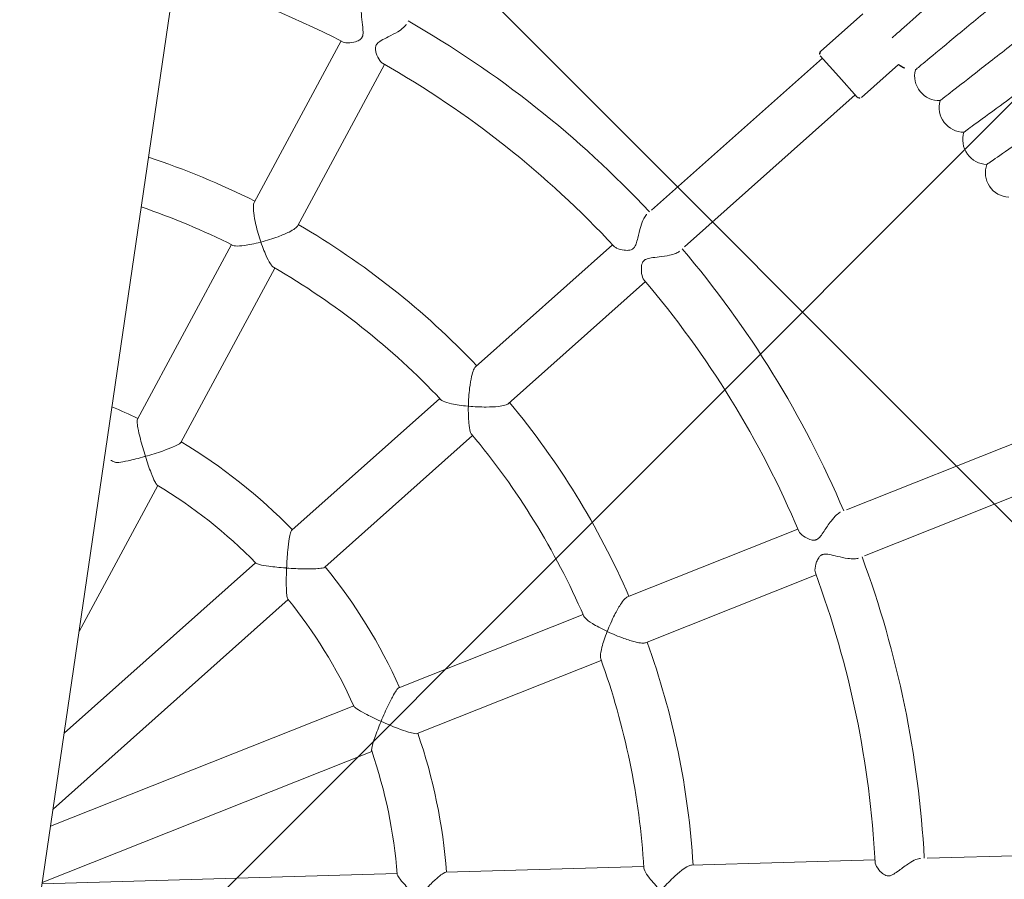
# Model space of a CAD drawing. Header units: metres. Extents: x 5515420 to 5516573, y 5683131 to 5683463.
# Tile 47 of 94: x 5516088.616 to 5516088.936, y 5683297.915 to 5683298.194. Entities that reach past the tile are written whole.
import ezdxf

# ---------------------------------------------------------------- set-up
doc = ezdxf.new("R2010")
doc.units = ezdxf.units.M
doc.layers.get('0').update_dxf_attribs({"linetype": 'CONTINUOUS', "lineweight": 18, "true_color": 0x000000})
doc.layers.add('A-Nawierzchnie', color=41, linetype='CONTINUOUS')
doc.layers.add('A-Plac-Zabaw', color=81, linetype='CONTINUOUS')
doc.layers.get('0').off()

# ---------------------------------------------------------------- blocks, each defined once
blk = doc.blocks.new('Bocianie gniazdo-Junior')
at = {"lineweight": 0}
for p, q in [((4.206441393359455, -149.9743079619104), (4.20644139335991, 150.0256920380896)), ((25.28541018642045, 31.99969737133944), (26.46470011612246, 33.4051203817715)), ((25.37434031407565, 31.79453540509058), (20.60653498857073, 26.11248627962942)), ((25.98717586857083, 31.28030531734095), (25.29773586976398, 31.85881416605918)), ((26.81749907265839, 30.71412215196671), (27.84794859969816, 31.9421640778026)), ((26.67661586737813, 30.70179646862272), (25.98717586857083, 31.28030531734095)), ((21.83220609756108, 25.08402610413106), (26.60001142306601, 30.76607522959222)), ((9.848272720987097, 30.07807686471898), (7.811339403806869, 24.4816485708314)), ((9.314847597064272, 23.9344163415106), (11.3517809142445, 29.53084463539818)), ((19.51848332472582, 24.81579680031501), (15.69030091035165, 20.25354665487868)), ((16.91597201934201, 19.2250864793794), (20.74415443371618, 23.78733662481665)), ((7.282050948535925, 23.02744049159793), (5.084220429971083, 16.98895077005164)), ((6.587728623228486, 16.44171854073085), (8.785559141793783, 22.48020826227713)), ((34.69527786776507, 21.11851236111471), (28.27163112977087, 17.40981818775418)), ((29.07163112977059, 16.02417754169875), (35.49527786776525, 19.73287171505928)), ((14.69556399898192, 19.06806536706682), (10.56499375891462, 14.14544344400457)), ((11.79066486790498, 13.11698326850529), (15.92123510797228, 18.03960519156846)), ((26.80570308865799, 16.5634642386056), (21.64800687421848, 13.58566694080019)), ((22.44800687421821, 12.20002629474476), (27.60570308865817, 15.17782359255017)), ((4.20644139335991, 9.899185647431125), (6.047161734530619, 14.95652322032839)), ((9.549060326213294, 12.93470112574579), (4.206441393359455, 6.567615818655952)), ((20.30780145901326, 12.81189898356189), (14.74269922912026, 9.59888571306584)), ((4.20644139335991, 4.078457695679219), (10.77473143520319, 11.90624095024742)), ((15.54269922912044, 8.213245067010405), (21.10780145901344, 11.42625833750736)), ((13.37393581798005, 8.808629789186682), (4.20644139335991, 3.515774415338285)), ((39.80267917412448, 7.898383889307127), (32.49797762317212, 6.610367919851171)), ((4.206441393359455, 1.668253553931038), (14.17393581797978, 7.422989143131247)), ((30.83098576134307, 6.316432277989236), (24.96587002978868, 5.282254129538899)), ((23.441844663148, 5.013527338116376), (17.11344390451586, 3.897659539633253)), ((15.55694358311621, 3.62320653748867), (4.20644139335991, 1.621806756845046))]:
    blk.add_line(p, q, dxfattribs=at)
for centre, radius, start, end in [((25.36201463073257, 31.93541861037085), 0.1000000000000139, 139.9999999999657, 229.9999999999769), ((28.25018822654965, 32.63368651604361), 0.800000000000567, 239.8146108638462, 282.0644737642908), ((29.21292093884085, 31.76683808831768), 0.7999999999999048, 173.9355262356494, 280.3501880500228), ((-0.2385586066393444, 0.02569203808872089), 31.69999999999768, 71.30969963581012, 81.93937564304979), ((-0.2385586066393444, 0.0256920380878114), 33.29999999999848, 51.37660762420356, 68.62339237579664), ((26.74089462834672, 30.7784009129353), 0.0999999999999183, 229.9999999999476, 319.9999999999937), ((30.14929058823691, 30.87157703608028), 0.8000000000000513, 172.2212405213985, 278.6359023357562), ((31.05845899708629, 29.94870473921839), 0.80000000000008, 170.5069548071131, 276.9216166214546), ((-0.2385586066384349, 0.02569203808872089), 31.69999999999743, 51.30969963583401, 68.69030036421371), ((31.9396123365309, 28.99904729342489), 0.7999999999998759, 168.7926690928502, 275.2073309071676), ((-0.2385586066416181, 0.02569203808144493), 25.80000000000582, 71.77689813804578, 80.07919360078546), ((-0.2385586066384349, 0.0256920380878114), 33.29999999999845, 31.37660762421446, 48.62339237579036), ((-0.2385586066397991, 0.0256920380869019), 25.79999999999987, 51.77689813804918, 68.22310186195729), ((-0.2385586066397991, 0.02569203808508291), 24.20000000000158, 71.76928661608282, 79.41595163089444), ((-0.2385586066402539, 0.02569203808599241), 31.70000000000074, 31.30969963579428, 48.69030036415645), ((-0.2385586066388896, 0.02569203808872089), 24.19999999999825, 51.76928661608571, 68.2307133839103), ((-0.2385586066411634, 0.02569203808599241), 25.8000000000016, 31.77689813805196, 48.22310186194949), ((-0.2385586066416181, 0.02569203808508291), 24.20000000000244, 31.76928661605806, 48.2307133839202), ((-0.2385586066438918, 0.02569203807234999), 17.80000000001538, 72.57595892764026, 75.53910933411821), ((-0.2385586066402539, 0.0256920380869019), 17.80000000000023, 52.57595892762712, 67.42404107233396), ((-0.2385586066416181, 0.02569203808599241), 33.30000000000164, 11.37660762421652, 28.62339237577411), ((-0.2385586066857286, 0.02569203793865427), 16.2000000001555, 72.75681130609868, 74.0747685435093), ((-0.2385586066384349, 0.0256920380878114), 31.69999999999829, 11.30969963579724, 28.69030036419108), ((-0.2385586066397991, 0.0256920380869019), 16.19999999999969, 52.75681130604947, 67.24318869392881), ((-0.2385586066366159, 0.02569203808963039), 17.79999999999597, 32.57595892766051, 47.42404107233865), ((-0.2385586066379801, 0.0256920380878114), 25.79999999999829, 11.7768981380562, 28.22310186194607), ((-0.2385586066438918, 0.02569203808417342), 16.20000000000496, 32.75681130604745, 47.24318869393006), ((-0.2385586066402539, 0.0256920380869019), 24.20000000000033, 11.76928661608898, 28.23071338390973), ((-0.2385586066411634, 0.02569203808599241), 17.80000000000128, 12.57595892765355, 27.42404107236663), ((-0.2385586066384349, 0.0256920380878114), 16.1999999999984, 12.75681130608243, 27.24318869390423)]:
    blk.add_arc(centre, radius, start, end, dxfattribs=at)
for points, knots in [([(30.17629425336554, 35.90778837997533), (29.89863220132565, 35.5802149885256), (29.6248064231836, 35.25716746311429), (29.00313622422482, 34.52374849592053), (28.6731985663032, 34.13450265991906), (28.1097548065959, 33.46977666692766), (27.8819689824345, 33.20104504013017), (27.63283582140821, 32.9071287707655), (27.56564157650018, 32.82785597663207), (27.52055918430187, 32.77466976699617)], [0.4800851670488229, 0.4800851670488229, 0.4800851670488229, 0.4800851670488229, 1.776836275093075, 1.776836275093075, 3.56156140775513, 3.56156140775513, 5.352037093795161, 5.352037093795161, 6.337952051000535, 6.337952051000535, 6.337952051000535, 6.337952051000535]), ([(30.87769950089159, 34.58379770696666), (30.71355910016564, 34.40150132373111), (30.55198515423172, 34.22205527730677), (30.02207402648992, 33.63352934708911), (29.68063956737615, 33.25432796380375), (29.09756239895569, 32.60675516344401), (28.86183929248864, 32.34495813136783), (28.52914921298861, 31.97546836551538), (28.43547550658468, 31.87143317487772), (28.41818632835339, 31.85223159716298), (28.41739803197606, 31.85135610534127), (28.41739802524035, 31.85135609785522)], [1.02335841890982, 1.02335841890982, 1.02335841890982, 1.02335841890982, 1.77683627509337, 1.77683627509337, 3.56156140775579, 3.56156140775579, 5.352037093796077, 5.352037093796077, 7.144285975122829, 7.144285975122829, 7.324569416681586, 7.324569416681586, 7.324569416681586, 7.324569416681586]), ([(31.76524987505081, 33.49905140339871), (31.64114799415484, 33.36925101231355), (31.51874263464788, 33.24122504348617), (31.01392446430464, 32.71322663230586), (30.66129883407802, 32.34440913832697), (30.05911018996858, 31.71456919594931), (29.81566080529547, 31.45994110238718), (29.4720661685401, 31.10056928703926), (29.37532212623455, 30.999382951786), (29.35746626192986, 30.98070718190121), (29.35665212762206, 30.97985566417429), (29.35665212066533, 30.97985565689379)], [1.220289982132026, 1.220289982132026, 1.220289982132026, 1.220289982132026, 1.776836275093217, 1.776836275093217, 3.561561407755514, 3.561561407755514, 5.352037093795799, 5.352037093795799, 7.144285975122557, 7.144285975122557, 7.324569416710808, 7.324569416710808, 7.324569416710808, 7.324569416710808]), ([(32.08194472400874, 31.86626270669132), (31.79843433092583, 31.58696220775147), (31.53640063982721, 31.32881949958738), (30.9935374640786, 30.79401739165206), (30.74257972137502, 30.54678616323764), (30.38838809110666, 30.19785398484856), (30.28866031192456, 30.0996070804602), (30.27025374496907, 30.0814738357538), (30.26941450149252, 30.08064705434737), (30.26941449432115, 30.08064704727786)], [2.225480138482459, 2.225480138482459, 2.225480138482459, 2.225480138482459, 3.561561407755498, 3.561561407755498, 5.352037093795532, 5.352037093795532, 7.144285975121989, 7.144285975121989, 7.324569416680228, 7.324569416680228, 7.324569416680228, 7.324569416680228]), ([(9.919789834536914, 30.05397798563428), (9.943334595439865, 30.04600506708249), (9.973793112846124, 30.04290228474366), (10.08454103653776, 30.04667675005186), (10.1784787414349, 30.06871327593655), (10.32197172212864, 30.12500192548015), (10.37783053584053, 30.15386854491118), (10.44944304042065, 30.21189574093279), (10.46855485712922, 30.23469874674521), (10.48573945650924, 30.26305584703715), (10.48939855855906, 30.2698896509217), (10.49461013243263, 30.28112876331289), (10.49639406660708, 30.28532640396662), (10.49951137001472, 30.29339234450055), (10.500870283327, 30.29723048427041), (10.50371174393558, 30.30605026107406), (10.50513095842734, 30.31105371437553), (10.50897456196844, 30.32663081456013), (10.51085302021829, 30.33739479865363), (10.51464361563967, 30.37091030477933), (10.51454900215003, 30.39422834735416), (10.50948923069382, 30.4624622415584), (10.50019899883, 30.50992851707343), (10.46936521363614, 30.64437070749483), (10.43870563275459, 30.7498750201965), (10.38086520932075, 30.97687821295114), (10.35574923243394, 31.09109856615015), (10.33387889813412, 31.2707638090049), (10.3313705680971, 31.33991040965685), (10.3416116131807, 31.42432082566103), (10.34694061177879, 31.44815552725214), (10.35434857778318, 31.46850885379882)], [1.224352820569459, 1.224352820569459, 1.224352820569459, 1.224352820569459, 1.348266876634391, 1.348266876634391, 1.614812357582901, 1.614812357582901, 1.796713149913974, 1.796713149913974, 1.917970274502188, 1.917970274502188, 1.954548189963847, 1.954548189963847, 1.975607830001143, 1.975607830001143, 1.994085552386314, 1.994085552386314, 2.01727280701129, 2.01727280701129, 2.064834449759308, 2.064834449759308, 2.161361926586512, 2.161361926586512, 2.344386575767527, 2.344386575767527, 2.697852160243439, 2.697852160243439, 3.056104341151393, 3.056104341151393, 3.317288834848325, 3.317288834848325, 3.44058830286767, 3.44058830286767, 3.44058830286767, 3.44058830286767]), ([(33.18227301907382, 31.03569203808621), (32.82795084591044, 30.70692910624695), (32.50229535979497, 30.40476497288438), (31.90000778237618, 29.84592376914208), (31.64176632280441, 29.60631071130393), (31.2772947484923, 29.26813051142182), (31.1746725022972, 29.17291098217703), (31.15573170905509, 29.15533649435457), (31.15486810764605, 29.1545351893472), (31.1548681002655, 29.15453518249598)], [1.981070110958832, 1.981070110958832, 1.981070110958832, 1.981070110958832, 3.561561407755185, 3.561561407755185, 5.352037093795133, 5.352037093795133, 7.144285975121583, 7.144285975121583, 7.324569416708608, 7.324569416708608, 7.324569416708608, 7.324569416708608]), ([(11.8578567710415, 30.92127662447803), (11.84425285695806, 30.88390000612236), (11.81791735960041, 30.84252830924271), (11.73814957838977, 30.74753427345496), (11.68269347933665, 30.6947696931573), (11.53540884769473, 30.57105301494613), (11.43766333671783, 30.50058939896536), (11.26206581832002, 30.37755054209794), (11.18916596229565, 30.32749623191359), (11.07692642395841, 30.2371753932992), (11.03788656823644, 30.19834618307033), (11.00784141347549, 30.15009012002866), (11.00336159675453, 30.14196621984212), (10.99729753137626, 30.12920158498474), (10.99534626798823, 30.12472708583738), (10.99205390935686, 30.11642185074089), (10.99066815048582, 30.11261613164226), (10.98787828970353, 30.10420700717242), (10.98652523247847, 30.09960469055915), (10.98310402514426, 30.08628673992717), (10.98145792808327, 30.07755812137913), (10.97732682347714, 30.04483455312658), (10.97760230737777, 30.01583102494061), (10.99396739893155, 29.93670127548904), (11.01092299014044, 29.8922257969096), (11.06982225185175, 29.77201708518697), (11.1237379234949, 29.69277977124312), (11.21497293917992, 29.59769670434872), (11.25012105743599, 29.57056655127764), (11.2815051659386, 29.55835413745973)], [6.830126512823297, 6.830126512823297, 6.830126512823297, 6.830126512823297, 7.079807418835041, 7.079807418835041, 7.367564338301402, 7.367564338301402, 7.755099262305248, 7.755099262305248, 8.063262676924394, 8.063262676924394, 8.346120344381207, 8.346120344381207, 8.401906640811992, 8.401906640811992, 8.431488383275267, 8.431488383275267, 8.456104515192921, 8.456104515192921, 8.48534908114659, 8.48534908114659, 8.539972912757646, 8.539972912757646, 8.688580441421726, 8.688580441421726, 8.861042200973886, 8.861042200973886, 9.165306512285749, 9.165306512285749, 9.35975149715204, 9.35975149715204, 9.35975149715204, 9.35975149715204]), ([(19.57744512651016, 24.76869096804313), (19.59690919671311, 24.75308766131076), (19.62453918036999, 24.73976510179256), (19.73018848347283, 24.70535133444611), (19.82614046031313, 24.69405863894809), (19.97947862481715, 24.6978838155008), (20.04110902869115, 24.70585109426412), (20.1289283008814, 24.73566878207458), (20.15516114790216, 24.75093463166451), (20.1810390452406, 24.77183185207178), (20.18665923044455, 24.77687939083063), (20.19518151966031, 24.7854317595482), (20.19822982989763, 24.78869284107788), (20.20376527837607, 24.79500893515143), (20.20626815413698, 24.79802997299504), (20.21172325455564, 24.80499379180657), (20.21462702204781, 24.80897062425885), (20.22300877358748, 24.82127113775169), (20.22809994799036, 24.82988749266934), (20.24608557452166, 24.86464477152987), (20.25920863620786, 24.90007787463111), (20.28170317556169, 25.01046259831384), (20.28885895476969, 25.07709731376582), (20.30651778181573, 25.2690053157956), (20.31648615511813, 25.40600089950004), (20.35039479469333, 25.63414980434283), (20.36904462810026, 25.72391673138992), (20.41391821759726, 25.85904446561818), (20.43723639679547, 25.90791554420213), (20.46589406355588, 25.94479009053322), (20.46773938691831, 25.94707616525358), (20.46959482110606, 25.94928734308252)], [1.268654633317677, 1.268654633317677, 1.268654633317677, 1.268654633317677, 1.401949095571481, 1.401949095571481, 1.691002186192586, 1.691002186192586, 1.888063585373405, 1.888063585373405, 2.026174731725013, 2.026174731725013, 2.066547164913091, 2.066547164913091, 2.090124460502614, 2.090124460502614, 2.110690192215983, 2.110690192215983, 2.136302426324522, 2.136302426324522, 2.187667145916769, 2.187667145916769, 2.334597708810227, 2.334597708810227, 2.491582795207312, 2.491582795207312, 2.752796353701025, 2.752796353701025, 2.941568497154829, 2.941568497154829, 3.091885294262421, 3.091885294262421, 3.102168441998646, 3.102168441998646, 3.102168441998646, 3.102168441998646]), ([(21.6952659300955, 24.92082716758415), (21.67164245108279, 24.89267193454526), (21.63666853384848, 24.86506815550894), (21.53720327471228, 24.80531041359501), (21.46963850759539, 24.77482601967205), (21.29536408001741, 24.70933200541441), (21.18364212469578, 24.67679954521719), (20.97743056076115, 24.62098095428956), (20.88899057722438, 24.5985262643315), (20.76294567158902, 24.55794024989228), (20.70265361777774, 24.53622408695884), (20.64382845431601, 24.49587779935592), (20.63356572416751, 24.48778695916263), (20.61995815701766, 24.47513957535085), (20.61598418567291, 24.47116691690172), (20.60946236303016, 24.46413261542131), (20.60683604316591, 24.46113825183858), (20.60163961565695, 24.45486941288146), (20.59908649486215, 24.4515959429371), (20.59289297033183, 24.4431519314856), (20.58941545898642, 24.43792228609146), (20.57601022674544, 24.41569263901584), (20.56852189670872, 24.39790760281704), (20.55375942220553, 24.34914433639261), (20.54990689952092, 24.3169112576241), (20.5467946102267, 24.22702871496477), (20.55473323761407, 24.16054424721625), (20.59003379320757, 24.00182851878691), (20.62247788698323, 23.92020500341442), (20.66820721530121, 23.85667984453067), (20.67776636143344, 23.84579697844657), (20.68752563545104, 23.83722282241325)], [5.285506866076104, 5.285506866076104, 5.285506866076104, 5.285506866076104, 5.430684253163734, 5.430684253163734, 5.610681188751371, 5.610681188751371, 5.852860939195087, 5.852860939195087, 6.057805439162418, 6.057805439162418, 6.202279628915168, 6.202279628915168, 6.235414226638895, 6.235414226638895, 6.249970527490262, 6.249970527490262, 6.260422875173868, 6.260422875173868, 6.271445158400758, 6.271445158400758, 6.288363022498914, 6.288363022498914, 6.341779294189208, 6.341779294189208, 6.431242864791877, 6.431242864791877, 6.604419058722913, 6.604419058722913, 6.857808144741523, 6.857808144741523, 6.922220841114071, 6.922220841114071, 6.922220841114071, 6.922220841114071]), ([(8.213973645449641, 23.24883353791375), (8.213716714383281, 23.24933809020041), (8.21345981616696, 23.24984274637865), (8.124809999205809, 23.42404640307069), (8.042007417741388, 23.60658221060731), (7.920452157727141, 23.91455791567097), (7.87778577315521, 24.03926611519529), (7.825890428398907, 24.22831194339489), (7.810170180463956, 24.30308635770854), (7.799550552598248, 24.41515849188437), (7.801655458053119, 24.45500500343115), (7.811328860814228, 24.48161959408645), (7.811334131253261, 24.48163408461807), (7.811339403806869, 24.4816485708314)], [-0.001755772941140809, -0.001755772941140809, -0.001755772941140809, -0.001755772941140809, 0, 0, 0.6041994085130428, 0.6041994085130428, 1.075635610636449, 1.075635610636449, 1.430878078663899, 1.430878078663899, 1.723431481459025, 1.723431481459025, 1.723590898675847, 1.723590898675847, 1.723590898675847, 1.723590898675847]), ([(9.314847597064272, 23.9344163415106), (9.314842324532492, 23.93440185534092), (9.314837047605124, 23.93438736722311), (9.305139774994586, 23.90778146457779), (9.281139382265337, 23.87590425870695), (9.200965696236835, 23.79687818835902), (9.14085922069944, 23.74970244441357), (8.979588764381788, 23.63824262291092), (8.866743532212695, 23.57013602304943), (8.575663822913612, 23.41234715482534), (8.394901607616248, 23.32574108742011), (8.215015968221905, 23.24927635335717), (8.214494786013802, 23.24905489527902), (8.213973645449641, 23.24883353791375)], [1.53010347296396, 1.53010347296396, 1.53010347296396, 1.53010347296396, 1.530233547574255, 1.530233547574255, 1.768939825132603, 1.768939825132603, 2.058796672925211, 2.058796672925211, 2.443460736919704, 2.443460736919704, 2.936451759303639, 2.936451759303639, 2.937884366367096, 2.937884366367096, 2.937884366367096, 2.937884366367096]), ([(7.332268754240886, 23.01096064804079), (7.354406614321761, 23.00366039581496), (7.385492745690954, 23.00178330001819), (7.491569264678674, 23.00872430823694), (7.58544694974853, 23.02813950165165), (7.84415171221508, 23.10292317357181), (8.017295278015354, 23.16586717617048), (8.203548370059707, 23.24441442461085), (8.207977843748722, 23.24628844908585), (8.2129313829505, 23.24839091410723), (8.213452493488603, 23.24861217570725), (8.213973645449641, 23.24883353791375)], [1.845602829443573, 1.845602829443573, 1.845602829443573, 1.845602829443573, 2.056051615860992, 2.056051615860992, 2.443707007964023, 2.443707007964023, 2.945796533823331, 2.945796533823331, 2.958018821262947, 2.958018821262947, 2.959455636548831, 2.959455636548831, 2.959455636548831, 2.959455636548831]), ([(8.213973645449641, 23.24883353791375), (8.214230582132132, 23.24832897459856), (8.214487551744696, 23.24782451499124), (8.304886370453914, 23.0704209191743), (8.397544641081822, 22.90914435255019), (8.549052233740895, 22.68183847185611), (8.60927115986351, 22.60490564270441), (8.687962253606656, 22.52843760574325), (8.714037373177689, 22.50882326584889), (8.736497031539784, 22.49986335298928)], [-0.001755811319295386, -0.001755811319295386, -0.001755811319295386, -0.001755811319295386, 0, 0, 0.6158396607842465, 0.6158396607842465, 1.092757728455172, 1.092757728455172, 1.358666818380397, 1.358666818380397, 1.358666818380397, 1.358666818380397]), ([(15.64700576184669, 18.9573704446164), (15.64693667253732, 18.95793424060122), (15.64686764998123, 18.9584981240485), (15.62314371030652, 19.1525298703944), (15.60776539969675, 19.35239009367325), (15.59887630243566, 19.68340157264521), (15.60143862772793, 19.81520056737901), (15.61733852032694, 20.01059667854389), (15.62814370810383, 20.08622832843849), (15.6565005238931, 20.19514962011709), (15.67210852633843, 20.23186014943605), (15.69029522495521, 20.25353987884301), (15.69029806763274, 20.2535432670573), (15.69030091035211, 20.25354665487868)], [-0.001761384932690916, -0.001761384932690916, -0.001761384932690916, -0.001761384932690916, 0, 0, 0.6042364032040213, 0.6042364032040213, 1.075760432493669, 1.075760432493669, 1.431011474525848, 1.431011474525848, 1.723565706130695, 1.723565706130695, 1.723611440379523, 1.723611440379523, 1.723611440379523, 1.723611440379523]), ([(16.91597201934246, 19.2250864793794), (16.91596917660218, 19.22508309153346), (16.91596633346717, 19.22507970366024), (16.89777405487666, 19.20340465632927), (16.86433154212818, 19.1816590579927), (16.76198911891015, 19.1348190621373), (16.6893827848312, 19.11104473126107), (16.49971616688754, 19.06145621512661), (16.3703644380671, 19.03604616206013), (16.04283819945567, 18.98732067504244), (15.84334388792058, 18.96775999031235), (15.64814029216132, 18.95743025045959), (15.64757298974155, 18.95740030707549), (15.64700576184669, 18.9573704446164)], [1.5300987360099, 1.5300987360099, 1.5300987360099, 1.5300987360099, 1.530136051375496, 1.530136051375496, 1.768834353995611, 1.768834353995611, 2.058687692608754, 2.058687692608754, 2.443409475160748, 2.443409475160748, 2.936412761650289, 2.936412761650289, 2.937849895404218, 2.937849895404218, 2.937849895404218, 2.937849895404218]), ([(14.73711686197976, 19.03540387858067), (14.75541320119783, 19.02097987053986), (14.78396237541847, 19.00858924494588), (14.88598772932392, 18.9788274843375), (14.98085712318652, 18.96495862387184), (15.24956520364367, 18.94674611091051), (15.43380302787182, 18.94667506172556), (15.63569597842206, 18.95678340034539), (15.64049746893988, 18.95702934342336), (15.64587135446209, 18.9573107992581), (15.64643852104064, 18.95734058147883), (15.64700576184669, 18.9573704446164)], [1.845599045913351, 1.845599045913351, 1.845599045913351, 1.845599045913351, 2.055939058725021, 2.055939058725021, 2.443665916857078, 2.443665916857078, 2.945759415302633, 2.945759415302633, 2.957976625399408, 2.957976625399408, 2.959417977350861, 2.959417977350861, 2.959417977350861, 2.959417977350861]), ([(15.64700576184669, 18.9573704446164), (15.64707485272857, 18.95680663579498), (15.6471440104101, 18.95624291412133), (15.67141686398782, 18.7586102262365), (15.70332900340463, 18.57536269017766), (15.76796482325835, 18.30992072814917), (15.79824687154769, 18.21701937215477), (15.84603767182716, 18.11827799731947), (15.86382284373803, 18.09094807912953), (15.88185424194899, 18.07485516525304)], [-0.001761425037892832, -0.001761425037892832, -0.001761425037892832, -0.001761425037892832, 0, 0, 0.6158647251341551, 0.6158647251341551, 1.092890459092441, 1.092890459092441, 1.358675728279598, 1.358675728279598, 1.358675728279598, 1.358675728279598]), ([(26.84499791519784, 16.49903311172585), (26.85797217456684, 16.47767045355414), (26.87939890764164, 16.4557265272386), (26.96694301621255, 16.3871825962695), (27.05322298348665, 16.34387646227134), (27.20017010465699, 16.29441803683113), (27.26279245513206, 16.28060128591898), (27.35363632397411, 16.27985369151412), (27.38162161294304, 16.28486775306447), (27.41237232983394, 16.29518775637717), (27.41975395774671, 16.29813019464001), (27.43133554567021, 16.30354156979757), (27.43560353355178, 16.30571875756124), (27.44361665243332, 16.31015667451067), (27.44736179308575, 16.31238562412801), (27.45584391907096, 16.31778410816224), (27.46052290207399, 16.32102624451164), (27.47506340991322, 16.33190906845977), (27.48446034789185, 16.34018190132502), (27.51265793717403, 16.36840362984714), (27.53532034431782, 16.39643711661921), (27.59311379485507, 16.49207793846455), (27.62347130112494, 16.55475842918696), (27.70785352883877, 16.73438198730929), (27.76505389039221, 16.86084791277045), (27.87506823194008, 17.06082525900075), (27.92272862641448, 17.13628083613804), (28.01010052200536, 17.2440716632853), (28.04835291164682, 17.28028726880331), (28.08552313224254, 17.30236202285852), (28.0863285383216, 17.30283369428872), (28.08713214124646, 17.30329764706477)], [1.316476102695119, 1.316476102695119, 1.316476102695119, 1.316476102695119, 1.459942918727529, 1.459942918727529, 1.773679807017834, 1.773679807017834, 1.996322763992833, 1.996322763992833, 2.136436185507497, 2.136436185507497, 2.181942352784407, 2.181942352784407, 2.209303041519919, 2.209303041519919, 2.234225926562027, 2.234225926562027, 2.266800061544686, 2.266800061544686, 2.337944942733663, 2.337944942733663, 2.491152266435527, 2.491152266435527, 2.671853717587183, 2.671853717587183, 2.970471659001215, 2.970471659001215, 3.183987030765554, 3.183987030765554, 3.357248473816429, 3.357248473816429, 3.361094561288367, 3.361094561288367, 3.361094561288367, 3.361094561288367]), ([(5.51343843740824, 15.82917403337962), (5.51318967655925, 15.82968869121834), (5.512940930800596, 15.83020341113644), (5.426643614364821, 16.00880745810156), (5.344148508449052, 16.19053799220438), (5.219383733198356, 16.48879853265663), (5.174137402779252, 16.60648796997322), (5.115940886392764, 16.77984016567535), (5.096893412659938, 16.84644097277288), (5.079262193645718, 16.94081652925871), (5.078001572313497, 16.97184675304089), (5.084217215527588, 16.98894193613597), (5.084218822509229, 16.98894635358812), (5.084220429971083, 16.98895077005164)], [-0.001737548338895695, -0.001737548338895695, -0.001737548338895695, -0.001737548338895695, 0, 0, 0.6011060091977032, 0.6011060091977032, 1.070865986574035, 1.070865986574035, 1.427208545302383, 1.427208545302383, 1.721827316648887, 1.721827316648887, 1.721903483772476, 1.721903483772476, 1.721903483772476, 1.721903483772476]), ([(6.587728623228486, 16.44171854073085), (6.587727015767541, 16.4417141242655), (6.587725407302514, 16.44170970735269), (6.581498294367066, 16.42461869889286), (6.560586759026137, 16.40165848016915), (6.486417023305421, 16.34069573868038), (6.429015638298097, 16.30192004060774), (6.273005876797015, 16.20653255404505), (6.162695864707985, 16.14546099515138), (5.87540232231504, 15.99717741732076), (5.695393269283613, 15.9109905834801), (5.514481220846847, 15.82964279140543), (5.513959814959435, 15.82940838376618), (5.51343843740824, 15.82917403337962)], [1.527138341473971, 1.527138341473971, 1.527138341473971, 1.527138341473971, 1.527200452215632, 1.527200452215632, 1.767448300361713, 1.767448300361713, 2.058029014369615, 2.058029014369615, 2.441096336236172, 2.441096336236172, 2.931270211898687, 2.931270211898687, 2.932687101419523, 2.932687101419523, 2.932687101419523, 2.932687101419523]), ([(4.563575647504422, 15.49758612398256), (4.566073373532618, 15.496810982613), (4.568882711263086, 15.49619879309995), (4.596527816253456, 15.49219737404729), (4.638901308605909, 15.49876298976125), (4.76514262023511, 15.53060131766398), (4.862811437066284, 15.56292382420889), (5.12917493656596, 15.66286875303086), (5.306054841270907, 15.73645169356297), (5.497556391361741, 15.822046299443), (5.504712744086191, 15.82525333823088), (5.512395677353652, 15.82870537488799), (5.512917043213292, 15.82893967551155), (5.51343843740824, 15.82917403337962)], [1.734080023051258, 1.734080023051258, 1.734080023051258, 1.734080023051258, 1.770056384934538, 1.770056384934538, 2.053402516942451, 2.053402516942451, 2.440418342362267, 2.440418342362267, 2.943163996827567, 2.943163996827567, 2.962662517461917, 2.962662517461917, 2.964081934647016, 2.964081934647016, 2.964081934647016, 2.964081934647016]), ([(5.51343843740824, 15.82917403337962), (5.513687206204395, 15.82865935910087), (5.513935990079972, 15.8281447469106), (5.602812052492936, 15.64433695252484), (5.691883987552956, 15.471732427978), (5.834019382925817, 15.21817839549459), (5.889317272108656, 15.12784007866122), (5.967431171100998, 15.01828480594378), (5.996444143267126, 14.98438652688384), (6.021679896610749, 14.96764962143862), (6.02491214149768, 14.96587105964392), (6.027934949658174, 14.96460292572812)], [-0.001737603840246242, -0.001737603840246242, -0.001737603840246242, -0.001737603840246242, 0, 0, 0.6189709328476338, 0.6189709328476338, 1.097972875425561, 1.097972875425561, 1.447191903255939, 1.447191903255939, 1.502194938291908, 1.502194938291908, 1.502194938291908, 1.502194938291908]), ([(28.88713214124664, 15.91765700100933), (28.85461849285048, 15.89888286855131), (28.81134801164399, 15.88479645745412), (28.69578080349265, 15.86276267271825), (28.62130899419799, 15.85743932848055), (28.43385930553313, 15.855850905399), (28.31698885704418, 15.86377563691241), (28.10164672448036, 15.8821734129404), (28.00934244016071, 15.89144092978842), (27.86056974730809, 15.89598418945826), (27.80102649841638, 15.89255905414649), (27.74222739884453, 15.87400331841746), (27.7330495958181, 15.87052916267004), (27.71944761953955, 15.86438452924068), (27.71480194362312, 15.86208794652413), (27.70644215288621, 15.85758266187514), (27.70270608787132, 15.85541879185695), (27.69464512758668, 15.85041900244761), (27.69037973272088, 15.8475454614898), (27.67831544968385, 15.83876614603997), (27.67094573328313, 15.83254407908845), (27.64525412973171, 15.80787935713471), (27.62512268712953, 15.78218929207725), (27.58480691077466, 15.69990064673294), (27.56920415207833, 15.64866043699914), (27.53943847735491, 15.50536142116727), (27.53365443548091, 15.40725358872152), (27.54908220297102, 15.2959450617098), (27.55749438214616, 15.26608461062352), (27.56955150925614, 15.24406947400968)], [5.981996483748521, 5.981996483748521, 5.981996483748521, 5.981996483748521, 6.166527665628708, 6.166527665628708, 6.39447861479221, 6.39447861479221, 6.704741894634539, 6.704741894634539, 6.974007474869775, 6.974007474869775, 7.217919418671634, 7.217919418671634, 7.265195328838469, 7.265195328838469, 7.290865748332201, 7.290865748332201, 7.312745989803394, 7.312745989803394, 7.3394175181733, 7.3394175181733, 7.390915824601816, 7.390915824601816, 7.531801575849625, 7.531801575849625, 7.69083583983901, 7.69083583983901, 7.964072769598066, 7.964072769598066, 8.091617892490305, 8.091617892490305, 8.091617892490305, 8.091617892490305]), ([(10.57165974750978, 12.90880859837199), (10.57160174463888, 12.90937993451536), (10.57154377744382, 12.90995132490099), (10.55153489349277, 13.10732180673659), (10.536169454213, 13.30632703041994), (10.52094018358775, 13.62931971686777), (10.51867664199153, 13.75541017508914), (10.5232874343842, 13.93820925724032), (10.52817090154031, 14.00729231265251), (10.54388527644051, 14.10195644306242), (10.55331240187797, 14.13152215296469), (10.56499375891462, 14.14544344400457)], [-0.001745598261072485, -0.001745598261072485, -0.001745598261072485, -0.001745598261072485, 0, 0, 0.601165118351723, 0.601165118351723, 1.071048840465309, 1.071048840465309, 1.427403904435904, 1.427403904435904, 1.721934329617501, 1.721934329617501, 1.721934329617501, 1.721934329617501]), ([(21.16400436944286, 12.38246753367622), (21.16413173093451, 12.38301859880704), (21.16425918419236, 12.38356972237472), (21.20832429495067, 12.57399578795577), (21.26222421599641, 12.76704678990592), (21.36706594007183, 13.08109326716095), (21.41453935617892, 13.20404501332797), (21.49629872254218, 13.38222052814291), (21.53232056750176, 13.44960936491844), (21.59622523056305, 13.54229609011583), (21.623451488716, 13.57147164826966), (21.64797369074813, 13.58564777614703), (21.64799028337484, 13.58565736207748), (21.64800687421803, 13.58566694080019)], [-0.001753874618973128, -0.001753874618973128, -0.001753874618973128, -0.001753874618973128, 0, 0, 0.6041865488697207, 0.6041865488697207, 1.075592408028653, 1.075592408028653, 1.430831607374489, 1.430831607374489, 1.723384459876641, 1.723384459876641, 1.72358256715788, 1.72358256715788, 1.72358256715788, 1.72358256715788]), ([(11.79066486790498, 13.11698326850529), (11.77898351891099, 13.10306197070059), (11.75150398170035, 13.08864403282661), (11.66100678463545, 13.05673014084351), (11.59382126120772, 13.0399247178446), (11.41459996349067, 13.00364124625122), (11.29003204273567, 12.98397502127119), (10.96930180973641, 12.94288583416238), (10.77065174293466, 12.92346094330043), (10.57280525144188, 12.90889282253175), (10.57223247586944, 12.90885068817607), (10.57165974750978, 12.90880859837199)], [1.527131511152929, 1.527131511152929, 1.527131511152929, 1.527131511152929, 1.767294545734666, 1.767294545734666, 2.057870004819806, 2.057870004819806, 2.441017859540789, 2.441017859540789, 2.93121385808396, 2.93121385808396, 2.932637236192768, 2.932637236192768, 2.932637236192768, 2.932637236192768]), ([(9.565670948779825, 12.92209009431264), (9.567743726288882, 12.92051442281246), (9.570161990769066, 12.91898488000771), (9.594732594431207, 12.90577231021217), (9.63677634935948, 12.89744596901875), (9.766279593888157, 12.88417752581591), (9.869136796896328, 12.88114276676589), (10.15366541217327, 12.88395747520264), (10.34505673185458, 12.89260651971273), (10.55429504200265, 12.90754251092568), (10.56211404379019, 12.9081083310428), (10.57051429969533, 12.90872446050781), (10.57108700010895, 12.9087665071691), (10.57165974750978, 12.90880859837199)], [1.734073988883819, 1.734073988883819, 1.734073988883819, 1.734073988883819, 1.769890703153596, 1.769890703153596, 2.053233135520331, 2.053233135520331, 2.440359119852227, 2.440359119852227, 2.943107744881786, 2.943107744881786, 2.962598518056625, 2.962598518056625, 2.964024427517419, 2.964024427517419, 2.964024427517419, 2.964024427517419]), ([(10.57165974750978, 12.90880859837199), (10.57171775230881, 12.90823724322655), (10.5717757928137, 12.90766594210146), (10.59242742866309, 12.70453302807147), (10.61709492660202, 12.51186507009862), (10.66394663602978, 12.22494498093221), (10.68501961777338, 12.12111765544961), (10.72095986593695, 11.99146729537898), (10.73662928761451, 11.94971042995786), (10.7546092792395, 11.92539166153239), (10.75702947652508, 11.92262683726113), (10.75942758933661, 11.92040933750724)], [-0.00174565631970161, -0.00174565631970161, -0.00174565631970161, -0.00174565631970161, 0, 0, 0.6190021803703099, 0.6190021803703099, 1.098171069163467, 1.098171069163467, 1.447408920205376, 1.447408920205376, 1.502216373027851, 1.502216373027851, 1.502216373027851, 1.502216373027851]), ([(20.3356774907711, 12.76699530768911), (20.34794575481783, 12.74716950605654), (20.37055838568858, 12.72574572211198), (20.45628868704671, 12.66287615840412), (20.54067949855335, 12.61740877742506), (20.7869204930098, 12.50840864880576), (20.96001329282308, 12.44533309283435), (21.15317817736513, 12.3857833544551), (21.15777653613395, 12.38437155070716), (21.162922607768, 12.382798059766), (21.16346344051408, 12.38263277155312), (21.16400436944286, 12.38246753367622)], [1.845604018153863, 1.845604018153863, 1.845604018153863, 1.845604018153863, 2.056089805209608, 2.056089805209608, 2.443720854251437, 2.443720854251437, 2.94580901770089, 2.94580901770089, 2.958033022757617, 2.958033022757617, 2.959468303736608, 2.959468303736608, 2.959468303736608, 2.959468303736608]), ([(21.16400436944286, 12.38246753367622), (21.16387700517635, 12.38191645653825), (21.1637497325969, 12.38136543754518), (21.11896708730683, 12.18736234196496), (21.08628104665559, 12.00425990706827), (21.05623348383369, 11.73275551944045), (21.05291144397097, 11.63511828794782), (21.06403656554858, 11.52594932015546), (21.07140396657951, 11.49415574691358), (21.08285175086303, 11.47285152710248)], [-0.001753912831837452, -0.001753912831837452, -0.001753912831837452, -0.001753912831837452, 0, 0, 0.6158312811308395, 0.6158312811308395, 1.092712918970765, 1.092712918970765, 1.358664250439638, 1.358664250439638, 1.358664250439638, 1.358664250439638]), ([(22.44800687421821, 12.20002629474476), (22.44799028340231, 12.20001671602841), (22.44797368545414, 12.20000713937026), (22.42343569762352, 12.18585835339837), (22.38455579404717, 12.17686750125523), (22.27233440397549, 12.16786780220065), (22.19596303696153, 12.17036638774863), (22.00077883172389, 12.18864845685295), (21.87056278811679, 12.20901114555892), (21.54616969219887, 12.2752387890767), (21.35203265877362, 12.32508559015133), (21.16508630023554, 12.38213711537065), (21.16454528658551, 12.38230229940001), (21.16400436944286, 12.38246753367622)], [1.530105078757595, 1.530105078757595, 1.530105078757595, 1.530105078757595, 1.530266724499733, 1.530266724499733, 1.768975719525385, 1.768975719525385, 2.058833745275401, 2.058833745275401, 2.443478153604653, 2.443478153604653, 2.93646520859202, 2.93646520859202, 2.937896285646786, 2.937896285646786, 2.937896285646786, 2.937896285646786]), ([(14.32600918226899, 8.434549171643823), (14.32614944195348, 8.435103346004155), (14.32628975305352, 8.435657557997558), (14.37498671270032, 8.627947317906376), (14.42860598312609, 8.820187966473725), (14.52474892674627, 9.128866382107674), (14.56573762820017, 9.248105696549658), (14.63258521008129, 9.418309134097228), (14.66080415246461, 9.48157164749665), (14.70796123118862, 9.565200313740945), (14.72694134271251, 9.589780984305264), (14.74269124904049, 9.598881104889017), (14.74269523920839, 9.598883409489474), (14.74269922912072, 9.59888571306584)], [-0.001737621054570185, -0.001737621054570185, -0.001737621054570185, -0.001737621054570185, 0, 0, 0.6011067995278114, 0.6011067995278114, 1.070868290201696, 1.070868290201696, 1.427211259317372, 1.427211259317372, 1.721830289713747, 1.721830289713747, 1.721904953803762, 1.721904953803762, 1.721904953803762, 1.721904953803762]), ([(13.38523147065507, 8.791098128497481), (13.38664653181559, 8.788898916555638), (13.3884050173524, 8.786624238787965), (13.40701001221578, 8.765789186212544), (13.44369010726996, 8.743581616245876), (13.56086169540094, 8.68682480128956), (13.65645704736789, 8.64880487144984), (13.92474707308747, 8.554151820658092), (14.10754324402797, 8.496823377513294), (14.30926118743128, 8.439297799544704), (14.3168046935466, 8.437154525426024), (14.32490908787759, 8.434860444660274), (14.3254591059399, 8.434704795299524), (14.32600918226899, 8.434549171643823)], [1.734079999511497, 1.734079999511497, 1.734079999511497, 1.734079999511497, 1.770054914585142, 1.770054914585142, 2.053401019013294, 2.053401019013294, 2.440417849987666, 2.440417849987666, 2.943163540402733, 2.943163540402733, 2.962661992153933, 2.962661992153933, 2.964081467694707, 2.964081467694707, 2.964081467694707, 2.964081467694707]), ([(14.32600918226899, 8.434549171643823), (14.32586891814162, 8.433994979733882), (14.32572870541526, 8.433440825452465), (14.27566234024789, 8.235507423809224), (14.23294732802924, 8.046030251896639), (14.1788478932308, 7.76043325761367), (14.16314017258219, 7.6556850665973), (14.15255822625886, 7.521550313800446), (14.15299412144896, 7.476933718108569), (14.16156759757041, 7.447891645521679), (14.1629003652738, 7.444451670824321), (14.1644007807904, 7.441537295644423)], [-0.001737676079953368, -0.001737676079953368, -0.001737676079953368, -0.001737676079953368, 0, 0, 0.618970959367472, 0.618970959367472, 1.097974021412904, 1.097974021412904, 1.447192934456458, 1.447192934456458, 1.502194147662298, 1.502194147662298, 1.502194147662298, 1.502194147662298]), ([(15.54269922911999, 8.213245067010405), (15.54269523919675, 8.213242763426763), (15.54269124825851, 8.21324046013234), (15.52693535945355, 8.204150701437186), (15.49615781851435, 8.200003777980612), (15.40015472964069, 8.200978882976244), (15.33125831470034, 8.208171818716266), (15.15043402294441, 8.23538183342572), (15.02667539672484, 8.25950423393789), (14.71128058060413, 8.330581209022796), (14.51798566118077, 8.380265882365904), (14.32710935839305, 8.434237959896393), (14.32655924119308, 8.434393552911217), (14.32600918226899, 8.434549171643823)], [1.527138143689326, 1.527138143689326, 1.527138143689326, 1.527138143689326, 1.527199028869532, 1.527199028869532, 1.767446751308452, 1.767446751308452, 2.058027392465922, 2.058027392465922, 2.441095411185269, 2.441095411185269, 2.931269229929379, 2.931269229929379, 2.932686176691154, 2.932686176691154, 2.932686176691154, 2.932686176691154]), ([(30.84587407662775, 6.242447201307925), (30.85075463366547, 6.217961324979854), (30.86336330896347, 6.190040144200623), (30.92209610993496, 6.095788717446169), (30.98826739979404, 6.025636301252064), (31.11023121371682, 5.928198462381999), (31.16540169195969, 5.89320600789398), (31.24459916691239, 5.8643678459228), (31.27220022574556, 5.857866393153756), (31.30882231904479, 5.856830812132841), (31.31692413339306, 5.857059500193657), (31.33002450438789, 5.858205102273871), (31.33498278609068, 5.858819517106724), (31.34449410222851, 5.860343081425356), (31.34903378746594, 5.861224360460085), (31.35956230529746, 5.863616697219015), (31.36551526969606, 5.86523630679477), (31.3848764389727, 5.871327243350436), (31.39799750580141, 5.876771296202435), (31.44267520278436, 5.899005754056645), (31.47318143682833, 5.920821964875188), (31.5494718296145, 5.982716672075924), (31.60033424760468, 6.032334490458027), (31.74302157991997, 6.174426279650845), (31.84060089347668, 6.273964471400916), (32.01190399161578, 6.422794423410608), (32.08177991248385, 6.476324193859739), (32.19944698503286, 6.545948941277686), (32.24719187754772, 6.566147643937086), (32.2881731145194, 6.573373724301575)], [1.313122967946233, 1.313122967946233, 1.313122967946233, 1.313122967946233, 1.455736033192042, 1.455736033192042, 1.76743493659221, 1.76743493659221, 1.992364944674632, 1.992364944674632, 2.102039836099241, 2.102039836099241, 2.133207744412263, 2.133207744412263, 2.152347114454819, 2.152347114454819, 2.170065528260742, 2.170065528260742, 2.193683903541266, 2.193683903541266, 2.247527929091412, 2.247527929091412, 2.380579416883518, 2.380579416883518, 2.603860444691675, 2.603860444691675, 2.969113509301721, 2.969113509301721, 3.22756394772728, 3.22756394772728, 3.437578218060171, 3.437578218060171, 3.437578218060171, 3.437578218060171]), ([(24.09953801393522, 4.317155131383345), (24.09984472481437, 4.317627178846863), (24.10015154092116, 4.318099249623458), (24.20667717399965, 4.481952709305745), (24.32334223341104, 4.644912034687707), (24.52923668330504, 4.904123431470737), (24.6158777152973, 5.003404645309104), (24.75363490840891, 5.142876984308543), (24.81053873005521, 5.193895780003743), (24.90230751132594, 5.259168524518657), (24.93788093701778, 5.277289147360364), (24.96580007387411, 5.282241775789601), (24.96583505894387, 5.282247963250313), (24.96587002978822, 5.282254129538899)], [-0.001745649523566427, -0.001745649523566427, -0.001745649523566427, -0.001745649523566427, 0, 0, 0.604130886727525, 0.604130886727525, 1.07540472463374, 1.07540472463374, 1.430630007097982, 1.430630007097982, 1.723180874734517, 1.723180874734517, 1.723548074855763, 1.723548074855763, 1.723548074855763, 1.723548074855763]), ([(23.45268160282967, 4.961797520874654), (23.45743287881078, 4.938953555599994), (23.47137236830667, 4.911062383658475), (23.53046532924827, 4.822640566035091), (23.59420623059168, 4.751069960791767), (23.78828914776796, 4.564454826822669), (23.92936146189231, 4.445990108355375), (24.09050090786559, 4.323972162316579), (24.09434120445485, 4.32107117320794), (24.09863877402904, 4.317832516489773), (24.09908834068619, 4.317493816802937), (24.09953801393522, 4.317155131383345)], [1.845609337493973, 1.845609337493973, 1.845609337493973, 1.845609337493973, 2.056256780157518, 2.056256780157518, 2.443781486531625, 2.443781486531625, 2.945863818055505, 2.945863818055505, 2.958095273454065, 2.958095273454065, 2.959523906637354, 2.959523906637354, 2.959523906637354, 2.959523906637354]), ([(16.32365679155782, 2.946057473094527), (16.323973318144, 2.946523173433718), (16.32428990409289, 2.946988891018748), (16.4357751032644, 3.110965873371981), (16.55187206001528, 3.273223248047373), (16.74768969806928, 3.530283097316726), (16.82693347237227, 3.628256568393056), (16.94794913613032, 3.765355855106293), (16.99612825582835, 3.815199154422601), (17.0691074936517, 3.877763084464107), (17.09538544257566, 3.894424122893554), (17.11336758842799, 3.897646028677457), (17.11340576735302, 3.89765281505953), (17.11344390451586, 3.897659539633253)], [-0.001711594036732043, -0.001711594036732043, -0.001711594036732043, -0.001711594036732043, 0, 0, 0.6009095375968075, 0.6009095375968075, 1.070255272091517, 1.070255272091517, 1.426552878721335, 1.426552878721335, 1.721164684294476, 1.721164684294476, 1.721792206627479, 1.721792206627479, 1.721792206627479, 1.721792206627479]), ([(15.56156184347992, 3.602868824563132), (15.56214789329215, 3.600280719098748), (15.56303964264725, 3.597498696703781), (15.57348968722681, 3.571467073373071), (15.60042002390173, 3.538019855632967), (15.69116939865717, 3.444605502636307), (15.76794283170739, 3.376241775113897), (15.98756592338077, 3.195636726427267), (16.13970057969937, 3.079270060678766), (16.30954986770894, 2.95624286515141), (16.31591234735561, 2.951643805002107), (16.3227433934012, 2.946716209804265), (16.32320006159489, 2.946386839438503), (16.32365679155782, 2.946057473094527)], [1.734098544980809, 1.734098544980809, 1.734098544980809, 1.734098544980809, 1.770605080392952, 1.770605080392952, 2.053962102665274, 2.053962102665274, 2.440612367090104, 2.440612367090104, 2.943348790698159, 2.943348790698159, 2.962872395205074, 2.962872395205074, 2.964270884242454, 2.964270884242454, 2.964270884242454, 2.964270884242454])]:
    blk.add_open_spline(points, degree=3, knots=knots, dxfattribs=at)

msp = doc.modelspace()

# ---------------------------------------------------------------- hatches: boundary and pattern name
at = {"layer": 'A-Nawierzchnie', "linetype": 'ByBlock', "true_color": 0xb7e0ab, "transparency": 33554687}
h = msp.add_hatch(dxfattribs=at)
h.set_pattern_fill('ANSI37', color=9, scale=0.1, style=0)
h.set_pattern_definition([(45, (615.2743167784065, 129.3192508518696), (-0.2245064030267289, 0.2245064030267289), []), (135, (615.2743167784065, 129.3192508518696), (-0.2245064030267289, -0.2245064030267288), [])])
h.paths.add_polyline_path([(5516099.6639383, 5683319.509563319), (5516093.18050492, 5683320.492467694, 0.02400827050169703), (5516090.889116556, 5683320.728043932), (5516071.666547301, 5683321.775596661, -0.02484724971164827), (5516069.295594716, 5683322.023371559), (5516062.302756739, 5683323.108692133, -0.3638266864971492), (5516061.032989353, 5683324.559218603), (5516063.231110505, 5683324.230619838), (5516064.490548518, 5683332.646905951), (5516062.29494606, 5683332.975128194), (5516065.4430103, 5683353.379441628, 0.414213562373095), (5516062.9339508, 5683356.800643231), (5516050.08979864, 5683358.776220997, 0.4141947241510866), (5516046.668626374, 5683356.267352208), (5516042.257273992, 5683327.598946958, 0.4142317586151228), (5516044.766305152, 5683324.177561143), (5516053.343595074, 5683322.858275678, -0.02007901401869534), (5516053.579985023, 5683322.812134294), (5516052.668604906, 5683316.935679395), (5516054.150876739, 5683316.705803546), (5516053.920999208, 5683315.223525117), (5516046.954293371, 5683316.304038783), (5516046.53358273, 5683313.591470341), (5516044.962368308, 5683313.835160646), (5516043.961552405, 5683307.382313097), (5516045.532766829, 5683307.138622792), (5516044.092847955, 5683297.854620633), (5516044.241075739, 5683297.831630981), (5516044.011179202, 5683296.349353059), (5516069.871986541, 5683292.33842502), (5516070.101883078, 5683293.820702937), (5516070.250110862, 5683293.797713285), (5516071.690029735, 5683303.081715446), (5516073.26124416, 5683302.838025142), (5516074.262060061, 5683309.290872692), (5516072.690845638, 5683309.534562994), (5516073.111556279, 5683312.247131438), (5516066.144886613, 5683313.327639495), (5516066.374772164, 5683314.809910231), (5516068.140582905, 5683314.536067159), (5516068.712784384, 5683314.452779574), (5516069.444190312, 5683314.361830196), (5516070.42180041, 5683314.267207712), (5516071.256411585, 5683314.210627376), (5516075.58645081, 5683313.974792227), (5516074.85022779, 5683300.465115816), (5516082.256583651, 5683299.380121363), (5516080.796957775, 5683289.416467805), (5516090.875183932, 5683287.94005766), (5516092.610210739, 5683299.78364581), (5516076.426464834, 5683302.154484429), (5516076.852947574, 5683309.980433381), (5516087.948828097, 5683309.370979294), (5516088.305421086, 5683315.861425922), (5516090.617040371, 5683315.735451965, -0.02400827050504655), (5516092.431056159, 5683315.548954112), (5516098.599416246, 5683314.613815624), (5516098.31852322, 5683313.306826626), (5516091.99430035, 5683314.28274265), (5516090.39067605, 5683303.90295513), (5516099.094000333, 5683302.561238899), (5516096.496908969, 5683285.74680292), (5516069.794551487, 5683289.86845434), (5516048.342630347, 5683290.09877717), (5516034.965910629, 5683291.963955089), (5516037.042734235, 5683305.715577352), (5516039.999341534, 5683324.308768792), (5516043.122031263, 5683343.075807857), (5516045.796543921, 5683360.442185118), (5516068.332659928, 5683356.975872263), (5516067.979837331, 5683322.47700484), (5516099.929928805, 5683320.735853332)])
at = {"layer": 'A-Nawierzchnie', "linetype": 'ByBlock', "true_color": 0xffffc6, "transparency": 33554687}
h = msp.add_hatch(dxfattribs=at)
h.set_pattern_fill('ANSI37', scale=0.1, style=0)
h.set_pattern_definition([(45, (0, 0), (-0.2245064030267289, 0.2245064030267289), []), (135, (0, 0), (-0.2245064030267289, -0.2245064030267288), [])])
h.paths.add_polyline_path([(5516082.256583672, 5683299.380121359), (5516082.401531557, 5683300.369560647), (5516091.589262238, 5683299.023603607), (5516090.115141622, 5683288.961006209), (5516081.817906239, 5683290.176510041), (5516083.147078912, 5683299.249668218)])

# ---------------------------------------------------------------- block references
at = {"layer": 'A-Plac-Zabaw', "xscale": 0.01, "yscale": 0.01, "zscale": 0.01, "rotation": 351.6657355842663}
msp.add_blockref('Bocianie gniazdo-Junior', (5516088.579659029, 5683297.903301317), dxfattribs=at)

doc.saveas('drawing.dxf')
